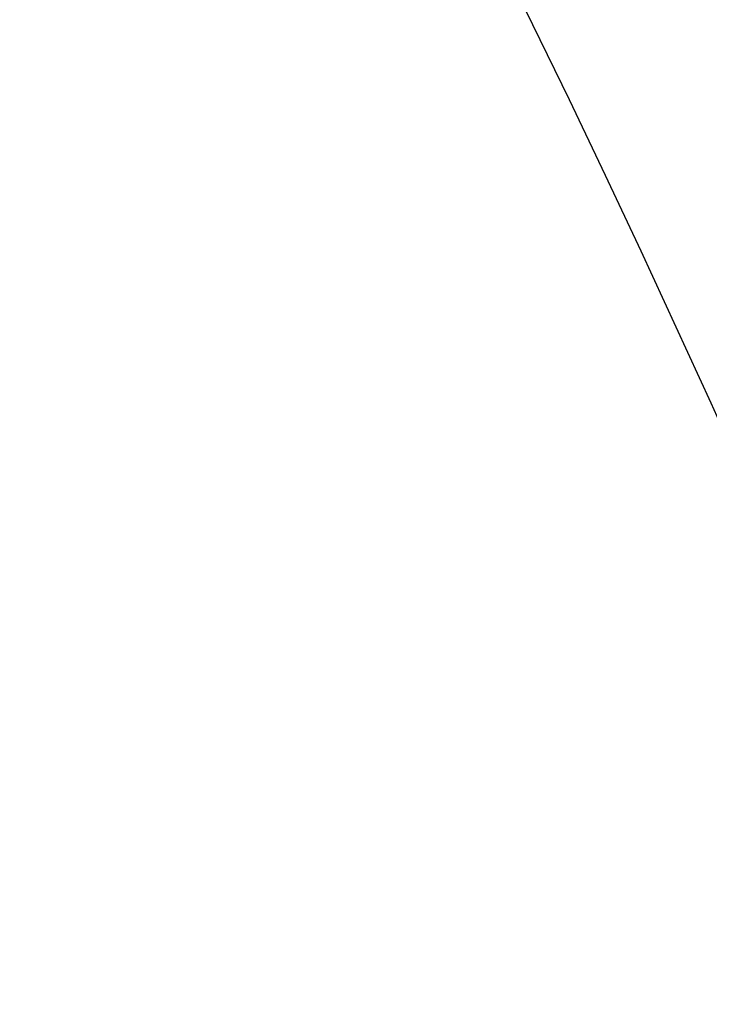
# Model space of a CAD drawing. Header units: millimetres. Extents: x 6 to 273, y 6 to 210.
# Tile 46 of 75: x 45.003 to 45.053, y 53.6068 to 53.6783. Entities that reach past the tile are written whole.
import ezdxf

# ---------------------------------------------------------------- set-up
doc = ezdxf.new("R2010")
doc.units = ezdxf.units.MM

msp = doc.modelspace()

# ---------------------------------------------------------------- linework, layer by layer
for centre, radius in [((46.041443, 49.938929), 12.5), ((46.041444, 49.938931), 9.549998), ((46.041443, 49.93893), 9.25), ((46.041444, 49.938931), 9.050001), ((46.041445, 49.938927), 8.899998), ((46.041445, 49.938928), 7.699999), ((44.141443, 53.238929), 1.9), ((44.141443, 53.23893), 1.5), ((44.141445, 53.238929), 1.000001), ((44.141443, 53.23893), 0.909577)]:
    msp.add_circle(centre, radius)
for centre, radius, start, end in [((46.041442, 49.938929), 10.217476, 161.8878789, 82.8497073), ((46.041446, 49.938929), 7.393572, 188.9386513, 171.0613487), ((46.041443, 49.938929), 7.250002, 198.9133487, 161.0866513)]:
    msp.add_arc(centre, radius, start, end)
msp.add_open_spline([(55.13255, 43.653152), (55.233522, 43.782923), (55.71743, 44.404854), (56.319864, 45.697884), (56.906852, 47.475371), (57.158396, 49.338902), (57.105671, 51.21525), (56.730353, 53.055596), (56.057694, 54.808849), (55.094206, 56.420826), (53.878586, 57.852234), (52.43548, 59.053958), (50.81428, 60.001795), (49.05454, 60.657545), (47.210877, 61.014743), (45.333262, 61.050455), (43.475404, 60.77666), (41.691914, 60.188327), (40.030003, 59.314372), (38.540983, 58.168794), (37.255363, 56.779711), (36.198156, 55.180262), (35.737474, 53.983114), (35.507132, 53.38454)], degree=3, knots=[0, 0, 0, 0, 0.012978, 0.062196, 0.111414, 0.160633, 0.209851, 0.259069, 0.308287, 0.357506, 0.406724, 0.455942, 0.50516, 0.554379, 0.603597, 0.652815, 0.702033, 0.751252, 0.80047, 0.849688, 0.898907, 0.949453, 1, 1, 1, 1])

doc.saveas('drawing.dxf')
